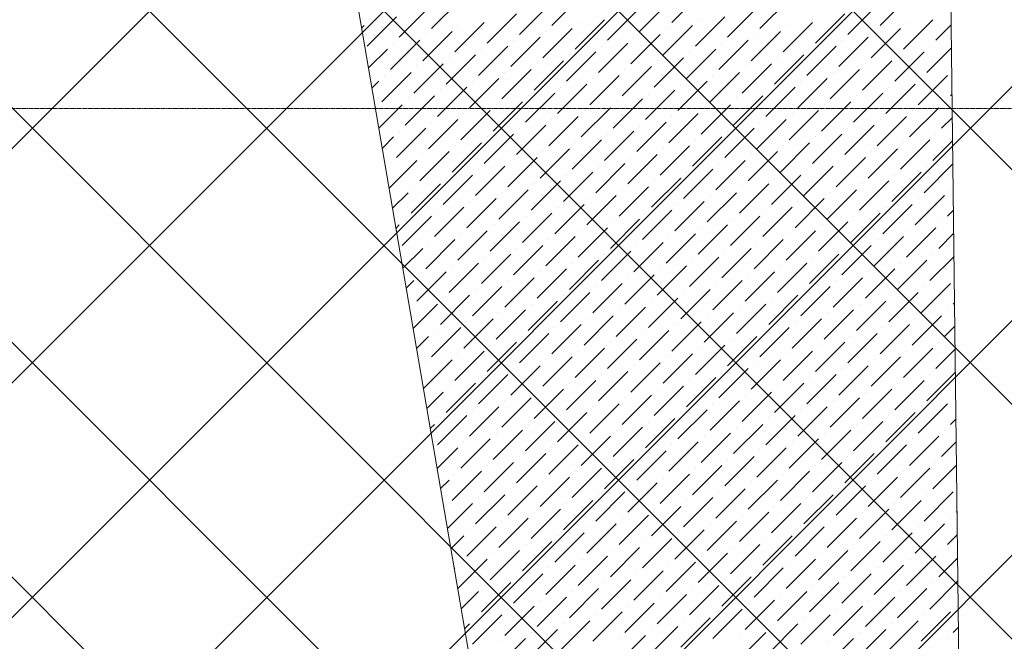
# Model space of a CAD drawing. Header units: millimetres. Extents: x -150 to 17700, y -24664 to 13830.
# Tile 39 of 58: x 9527 to 11011, y 11601 to 12538. Entities that reach past the tile are written whole.
import ezdxf

# ---------------------------------------------------------------- set-up
doc = ezdxf.new("R2010")
doc.units = ezdxf.units.MM
doc.header["$MEASUREMENT"] = 0
doc.linetypes.add('HIDDENX2', pattern=[19.05, 12.7, -6.35])
doc.layers.get('0').update_dxf_attribs({"lineweight": 5})
for name, color, linetype, lineweight, true_color in [('M-MEP-ELFA-CABLE', 1, 'HIDDENX2', 20, 0xff0000), ('RCP XREF$0$A-CEILING-01', 9, 'Continuous', 0, 0x808080), ('RCP XREF$0$A-CELING ELEMENT', 9, 'Continuous', 0, 0x808080)]:
    doc.layers.add(name, color=color, linetype=linetype, lineweight=lineweight, true_color=true_color)

# ---------------------------------------------------------------- blocks, each defined once
blk = doc.blocks.new('RCP XREF')
at = {"layer": 'RCP XREF$0$A-CEILING-01', "color": 8, "linetype": 'Continuous', "lineweight": 0, "true_color": 0x808080}
for p, q in [((441.6, 3270), (10551.6, 13380)), ((1148.7, 3270), (11258.7, 13380)), ((1502.2, 3270), (11612.2, 13380)), ((2209.3, 3270), (12319.3, 13380)), ((2562.9, 3270), (12672.9, 13380)), ((5943.5, 8418.4), (10905.1, 13380)), ((11883.2, 9330), (7833.2, 13380)), ((13662.8, 7904), (8186.8, 13380)), ((13839.6, 8080.7), (8540.3, 13380)), ((14016.3, 8257.5), (8893.9, 13380)), ((14193.1, 8434.3), (9247.4, 13380)), ((11820.1, 11160.8), (9601, 13380)), ((14450, 8884.5), (9954.5, 13380)), ((1855.8, 3270), (11865.8, 13280))]:
    blk.add_line(p, q, dxfattribs=at)
at = {"layer": 'RCP XREF$0$A-CELING ELEMENT', "color": 8, "lineweight": 0, "true_color": 0x808080}
for p, q in [((10648, 8989.5), (9819.5, 13830)), ((10915.7, 13829.8), (10974, 9020))]:
    blk.add_line(p, q, dxfattribs=at)
at = {"layer": 'RCP XREF$0$A-CELING ELEMENT', "color": 8, "linetype": 'Continuous', "lineweight": 0, "true_color": 0x808080, "transparency": 33554687}
for p, q in [((10329.1, 12529.1), (10373.3, 12573.2)), ((10510.3, 12533.5), (10554.5, 12577.7)), ((10824.1, 12529.1), (10868.3, 12573.2)), ((10147.9, 12524.6), (10192.1, 12568.8)), ((10280.5, 12515.8), (10324.7, 12560)), ((10461.7, 12520.2), (10505.9, 12564.4)), ((10642.9, 12524.6), (10687.1, 12568.8)), ((10775.5, 12515.8), (10819.7, 12560)), ((10099.3, 12511.4), (10143.5, 12555.6)), ((10231.9, 12502.5), (10276.1, 12546.7)), ((10413.1, 12507), (10457.3, 12551.2)), ((10594.3, 12511.4), (10638.5, 12555.6)), ((10726.9, 12502.5), (10771.1, 12546.7)), ((10042.8, 12525.5), (10046.3, 12529.1)), ((10050.7, 12498.1), (10094.9, 12542.3)), ((10055.1, 12537.9), (10055.1, 12537.9)), ((10183.3, 12489.3), (10227.5, 12533.5)), ((10187.7, 12529.1), (10187.7, 12529.1)), ((10364.5, 12493.7), (10408.7, 12537.9)), ((10368.9, 12533.5), (10368.9, 12533.5)), ((10497.1, 12484.9), (10541.3, 12529.1)), ((10545.7, 12498.1), (10589.9, 12542.3)), ((10550.1, 12537.9), (10550.1, 12537.9)), ((10678.3, 12489.3), (10722.5, 12533.5)), ((10682.7, 12529.1), (10682.7, 12529.1)), ((10859.5, 12493.7), (10903.7, 12537.9)), ((10863.9, 12533.5), (10863.9, 12533.5)), ((10908.1, 12507), (10931.5, 12530.3)), ((10134.7, 12476), (10178.9, 12520.2)), ((10139.1, 12515.8), (10139.1, 12515.8)), ((10315.9, 12480.4), (10360.1, 12524.6)), ((10320.3, 12520.2), (10320.3, 12520.2)), ((10448.5, 12471.6), (10492.7, 12515.8)), ((10501.5, 12524.6), (10501.5, 12524.6)), ((10629.7, 12476), (10673.9, 12520.2)), ((10634.1, 12515.8), (10634.1, 12515.8)), ((10810.9, 12480.4), (10855, 12524.6)), ((10815.3, 12520.2), (10815.3, 12520.2)), ((10086.1, 12462.8), (10130.3, 12507)), ((10090.5, 12502.5), (10090.5, 12502.5)), ((10267.3, 12467.2), (10311.5, 12511.4)), ((10271.7, 12507), (10271.7, 12507)), ((10399.8, 12458.3), (10444, 12502.5)), ((10452.9, 12511.4), (10452.9, 12511.4)), ((10581, 12462.8), (10625.2, 12507)), ((10585.5, 12502.5), (10585.5, 12502.5)), ((10762.2, 12467.2), (10806.4, 12511.4)), ((10766.7, 12507), (10766.7, 12507)), ((10053.1, 12465.2), (10081.6, 12493.7)), ((10170, 12440.7), (10214.2, 12484.9)), ((10218.7, 12453.9), (10262.8, 12498.1)), ((10223.1, 12493.7), (10223.1, 12493.7)), ((10351.2, 12445.1), (10395.4, 12489.3)), ((10355.7, 12484.9), (10355.7, 12484.9)), ((10404.3, 12498.1), (10404.3, 12498.1)), ((10532.4, 12449.5), (10576.6, 12493.7)), ((10536.8, 12489.3), (10536.8, 12489.3)), ((10665, 12440.7), (10709.2, 12484.9)), ((10713.6, 12453.9), (10757.8, 12498.1)), ((10718, 12493.7), (10718, 12493.7)), ((10846.2, 12445.1), (10890.4, 12489.3)), ((10850.6, 12484.9), (10850.6, 12484.9)), ((10894.8, 12458.3), (10931.9, 12495.4)), ((10899.2, 12498.1), (10899.2, 12498.1)), ((10121.4, 12427.4), (10165.6, 12471.6)), ((10174.5, 12480.4), (10174.5, 12480.4)), ((10302.6, 12431.8), (10346.8, 12476)), ((10307, 12471.6), (10307, 12471.6)), ((10483.8, 12436.2), (10528, 12480.4)), ((10488.2, 12476), (10488.2, 12476)), ((10616.4, 12427.4), (10660.6, 12471.6)), ((10669.4, 12480.4), (10669.4, 12480.4)), ((10797.6, 12431.8), (10841.8, 12476)), ((10802, 12471.6), (10802, 12471.6)), ((10072.8, 12414.2), (10117, 12458.3)), ((10125.8, 12467.2), (10125.8, 12467.2)), ((10254, 12418.6), (10298.2, 12462.8)), ((10258.4, 12458.3), (10258.4, 12458.3)), ((10435.2, 12423), (10479.4, 12467.2)), ((10439.6, 12462.8), (10439.6, 12462.8)), ((10567.8, 12414.2), (10612, 12458.3)), ((10620.8, 12467.2), (10620.8, 12467.2)), ((10749, 12418.6), (10793.2, 12462.8)), ((10753.4, 12458.3), (10753.4, 12458.3)), ((10058.3, 12435), (10068.4, 12445.1)), ((10077.2, 12453.9), (10077.2, 12453.9)), ((10205.4, 12405.3), (10249.6, 12449.5)), ((10209.8, 12445.1), (10209.8, 12445.1)), ((10338, 12396.5), (10382.2, 12440.7)), ((10386.6, 12409.7), (10430.8, 12453.9)), ((10391, 12449.5), (10391, 12449.5)), ((10519.2, 12400.9), (10563.4, 12445.1)), ((10523.6, 12440.7), (10523.6, 12440.7)), ((10572.2, 12453.9), (10572.2, 12453.9)), ((10700.4, 12405.3), (10744.6, 12449.5)), ((10704.8, 12445.1), (10704.8, 12445.1)), ((10833, 12396.5), (10877.1, 12440.7)), ((10881.6, 12409.7), (10925.8, 12453.9)), ((10886, 12449.5), (10886, 12449.5)), ((10156.8, 12392.1), (10201, 12436.2)), ((10161.2, 12431.8), (10161.2, 12431.8)), ((10289.4, 12383.2), (10333.6, 12427.4)), ((10342.4, 12436.2), (10342.4, 12436.2)), ((10470.6, 12387.6), (10514.8, 12431.8)), ((10475, 12427.4), (10475, 12427.4)), ((10651.8, 12392.1), (10695.9, 12436.2)), ((10656.2, 12431.8), (10656.2, 12431.8)), ((10784.3, 12383.2), (10828.5, 12427.4)), ((10837.4, 12436.2), (10837.4, 12436.2)), ((10930.2, 12423), (10932.7, 12425.5)), ((10068.6, 12374.6), (10103.7, 12409.7)), ((10108.2, 12378.8), (10152.4, 12423)), ((10112.6, 12418.6), (10112.6, 12418.6)), ((10240.7, 12370), (10284.9, 12414.2)), ((10245.2, 12409.7), (10245.2, 12409.7)), ((10293.8, 12423), (10293.8, 12423)), ((10421.9, 12374.4), (10466.1, 12418.6)), ((10426.4, 12414.2), (10426.4, 12414.2)), ((10554.5, 12365.5), (10598.7, 12409.7)), ((10603.1, 12378.8), (10647.3, 12423)), ((10607.6, 12418.6), (10607.6, 12418.6)), ((10735.7, 12370), (10779.9, 12414.2)), ((10740.1, 12409.7), (10740.1, 12409.7)), ((10788.8, 12423), (10788.8, 12423)), ((10921.3, 12414.2), (10921.3, 12414.2)), ((10064, 12405.3), (10064, 12405.3)), ((10192.1, 12356.7), (10236.3, 12400.9)), ((10196.6, 12396.5), (10196.6, 12396.5)), ((10373.3, 12361.1), (10417.5, 12405.3)), ((10377.8, 12400.9), (10377.8, 12400.9)), ((10505.9, 12352.3), (10550.1, 12396.5)), ((10558.9, 12405.3), (10558.9, 12405.3)), ((10687.1, 12356.7), (10731.3, 12400.9)), ((10691.5, 12396.5), (10691.5, 12396.5)), ((10868.3, 12361.1), (10912.5, 12405.3)), ((10872.7, 12400.9), (10872.7, 12400.9)), ((10143.5, 12343.4), (10187.7, 12387.6)), ((10147.9, 12383.2), (10147.9, 12383.2)), ((10324.7, 12347.9), (10368.9, 12392.1)), ((10329.1, 12387.6), (10329.1, 12387.6)), ((10457.3, 12339), (10501.5, 12383.2)), ((10510.3, 12392.1), (10510.3, 12392.1)), ((10638.5, 12343.4), (10682.7, 12387.6)), ((10642.9, 12383.2), (10642.9, 12383.2)), ((10819.7, 12347.9), (10863.9, 12392.1)), ((10824.1, 12387.6), (10824.1, 12387.6)), ((10916.9, 12374.4), (10933.2, 12390.6)), ((10094.9, 12330.2), (10139.1, 12374.4)), ((10099.3, 12370), (10099.3, 12370)), ((10227.5, 12321.3), (10271.7, 12365.5)), ((10276.1, 12334.6), (10320.3, 12378.8)), ((10280.5, 12374.4), (10280.5, 12374.4)), ((10408.7, 12325.8), (10452.9, 12370)), ((10413.1, 12365.5), (10413.1, 12365.5)), ((10461.7, 12378.8), (10461.7, 12378.8)), ((10589.9, 12330.2), (10634.1, 12374.4)), ((10594.3, 12370), (10594.3, 12370)), ((10722.5, 12321.3), (10766.7, 12365.5)), ((10771.1, 12334.6), (10815.3, 12378.8)), ((10775.5, 12374.4), (10775.5, 12374.4)), ((10908.1, 12365.5), (10908.1, 12365.5)), ((10073.8, 12344.4), (10090.5, 12361.1)), ((10178.9, 12308.1), (10223.1, 12352.3)), ((10231.9, 12361.1), (10231.9, 12361.1)), ((10360.1, 12312.5), (10404.3, 12356.7)), ((10364.5, 12352.3), (10364.5, 12352.3)), ((10541.3, 12316.9), (10585.5, 12361.1)), ((10545.7, 12356.7), (10545.7, 12356.7)), ((10673.9, 12308.1), (10718, 12352.3)), ((10726.9, 12361.1), (10726.9, 12361.1)), ((10855, 12312.5), (10899.2, 12356.7)), ((10859.5, 12352.3), (10859.5, 12352.3)), ((10903.7, 12325.8), (10933.6, 12355.7)), ((10130.3, 12294.8), (10174.5, 12339)), ((10183.3, 12347.9), (10183.3, 12347.9)), ((10311.5, 12299.2), (10355.7, 12343.4)), ((10315.9, 12339), (10315.9, 12339)), ((10492.7, 12303.7), (10536.8, 12347.9)), ((10497.1, 12343.4), (10497.1, 12343.4)), ((10625.2, 12294.8), (10669.4, 12339)), ((10678.3, 12347.9), (10678.3, 12347.9)), ((10806.4, 12299.2), (10850.6, 12343.4)), ((10810.9, 12339), (10810.9, 12339)), ((10084.1, 12284), (10125.8, 12325.8)), ((10086.1, 12321.3), (10086.1, 12321.3)), ((10134.7, 12334.6), (10134.7, 12334.6)), ((10262.8, 12286), (10307, 12330.2)), ((10267.3, 12325.8), (10267.3, 12325.8)), ((10395.4, 12277.1), (10439.6, 12321.3)), ((10444, 12290.4), (10488.2, 12334.6)), ((10448.5, 12330.2), (10448.5, 12330.2)), ((10576.6, 12281.6), (10620.8, 12325.8)), ((10581, 12321.3), (10581, 12321.3)), ((10629.7, 12334.6), (10629.7, 12334.6)), ((10757.8, 12286), (10802, 12330.2)), ((10762.2, 12325.8), (10762.2, 12325.8)), ((10890.4, 12277.1), (10934, 12320.7)), ((10214.2, 12272.7), (10258.4, 12316.9)), ((10218.7, 12312.5), (10218.7, 12312.5)), ((10346.8, 12263.9), (10391, 12308.1)), ((10399.8, 12316.9), (10399.8, 12316.9)), ((10528, 12268.3), (10572.2, 12312.5)), ((10532.4, 12308.1), (10532.4, 12308.1)), ((10709.2, 12272.7), (10753.4, 12316.9)), ((10713.6, 12312.5), (10713.6, 12312.5)), ((10841.8, 12263.9), (10886, 12308.1)), ((10894.8, 12316.9), (10894.8, 12316.9)), ((10165.6, 12259.5), (10209.8, 12303.7)), ((10170, 12299.2), (10170, 12299.2)), ((10298.2, 12250.6), (10342.4, 12294.8)), ((10351.2, 12303.7), (10351.2, 12303.7)), ((10479.4, 12255.1), (10523.6, 12299.2)), ((10483.8, 12294.8), (10483.8, 12294.8)), ((10660.6, 12259.5), (10704.8, 12303.7)), ((10665, 12299.2), (10665, 12299.2)), ((10793.2, 12250.6), (10837.4, 12294.8)), ((10846.2, 12303.7), (10846.2, 12303.7)), ((10089.3, 12253.8), (10112.6, 12277.1)), ((10117, 12246.2), (10161.2, 12290.4)), ((10121.4, 12286), (10121.4, 12286)), ((10249.6, 12237.4), (10293.8, 12281.6)), ((10254, 12277.1), (10254, 12277.1)), ((10302.6, 12290.4), (10302.6, 12290.4)), ((10430.8, 12241.8), (10475, 12286)), ((10435.2, 12281.6), (10435.2, 12281.6)), ((10563.4, 12233), (10607.6, 12277.1)), ((10612, 12246.2), (10656.2, 12290.4)), ((10616.4, 12286), (10616.4, 12286)), ((10744.6, 12237.4), (10788.8, 12281.6)), ((10749, 12277.1), (10749, 12277.1)), ((10797.6, 12290.4), (10797.6, 12290.4)), ((10930.2, 12281.6), (10930.2, 12281.6)), ((10201, 12224.1), (10245.2, 12268.3)), ((10205.4, 12263.9), (10205.4, 12263.9)), ((10382.2, 12228.5), (10426.4, 12272.7)), ((10386.6, 12268.3), (10386.6, 12268.3)), ((10514.8, 12219.7), (10558.9, 12263.9)), ((10567.8, 12272.7), (10567.8, 12272.7)), ((10695.9, 12224.1), (10740.1, 12268.3)), ((10700.4, 12263.9), (10700.4, 12263.9)), ((10877.1, 12228.5), (10921.3, 12272.7)), ((10881.6, 12268.3), (10881.6, 12268.3)), ((10152.4, 12210.9), (10196.6, 12255.1)), ((10156.8, 12250.6), (10156.8, 12250.6)), ((10333.6, 12215.3), (10377.8, 12259.5)), ((10338, 12255.1), (10338, 12255.1)), ((10466.1, 12206.4), (10510.3, 12250.6)), ((10519.2, 12259.5), (10519.2, 12259.5)), ((10647.3, 12210.9), (10691.5, 12255.1)), ((10651.8, 12250.6), (10651.8, 12250.6)), ((10828.5, 12215.3), (10872.7, 12259.5)), ((10833, 12255.1), (10833, 12255.1)), ((10925.8, 12241.8), (10934.8, 12250.9)), ((10103.7, 12197.6), (10147.9, 12241.8)), ((10108.2, 12237.4), (10108.2, 12237.4)), ((10236.3, 12188.8), (10280.5, 12233)), ((10284.9, 12202), (10329.1, 12246.2)), ((10289.4, 12241.8), (10289.4, 12241.8)), ((10417.5, 12193.2), (10461.7, 12237.4)), ((10421.9, 12233), (10421.9, 12233)), ((10470.6, 12246.2), (10470.6, 12246.2)), ((10598.7, 12197.6), (10642.9, 12241.8)), ((10603.1, 12237.4), (10603.1, 12237.4)), ((10731.3, 12188.8), (10775.5, 12233)), ((10779.9, 12202), (10824.1, 12246.2)), ((10784.3, 12241.8), (10784.3, 12241.8)), ((10916.9, 12233), (10916.9, 12233)), ((10094.4, 12223.7), (10099.3, 12228.5)), ((10187.7, 12175.5), (10231.9, 12219.7)), ((10240.7, 12228.5), (10240.7, 12228.5)), ((10368.9, 12179.9), (10413.1, 12224.1)), ((10373.3, 12219.7), (10373.3, 12219.7)), ((10550.1, 12184.3), (10594.3, 12228.5)), ((10554.5, 12224.1), (10554.5, 12224.1)), ((10682.7, 12175.5), (10726.9, 12219.7)), ((10735.7, 12228.5), (10735.7, 12228.5)), ((10863.9, 12179.9), (10908.1, 12224.1)), ((10868.3, 12219.7), (10868.3, 12219.7)), ((10139.1, 12162.2), (10183.3, 12206.4)), ((10143.5, 12202), (10143.5, 12202)), ((10192.1, 12215.3), (10192.1, 12215.3)), ((10320.3, 12166.7), (10364.5, 12210.9)), ((10324.7, 12206.4), (10324.7, 12206.4)), ((10452.9, 12157.8), (10497.1, 12202)), ((10501.5, 12171.1), (10545.7, 12215.3)), ((10505.9, 12210.9), (10505.9, 12210.9)), ((10634.1, 12162.2), (10678.3, 12206.4)), ((10638.5, 12202), (10638.5, 12202)), ((10687.1, 12215.3), (10687.1, 12215.3)), ((10815.3, 12166.7), (10859.5, 12210.9)), ((10819.7, 12206.4), (10819.7, 12206.4)), ((10912.5, 12193.2), (10935.3, 12216)), ((10104.8, 12163.3), (10134.7, 12193.2)), ((10271.7, 12153.4), (10315.9, 12197.6)), ((10276.1, 12193.2), (10276.1, 12193.2)), ((10404.3, 12144.6), (10448.5, 12188.8)), ((10457.3, 12197.6), (10457.3, 12197.6)), ((10585.5, 12149), (10629.7, 12193.2)), ((10589.9, 12188.8), (10589.9, 12188.8)), ((10766.7, 12153.4), (10810.9, 12197.6)), ((10771.1, 12193.2), (10771.1, 12193.2)), ((10223.1, 12140.1), (10267.3, 12184.3)), ((10227.5, 12179.9), (10227.5, 12179.9)), ((10355.7, 12131.3), (10399.8, 12175.5)), ((10408.7, 12184.3), (10408.7, 12184.3)), ((10536.8, 12135.7), (10581, 12179.9)), ((10541.3, 12175.5), (10541.3, 12175.5)), ((10718, 12140.1), (10762.2, 12184.3)), ((10722.5, 12179.9), (10722.5, 12179.9)), ((10850.6, 12131.3), (10894.8, 12175.5)), ((10899.2, 12144.6), (10935.7, 12181)), ((10903.7, 12184.3), (10903.7, 12184.3)), ((10125.8, 12113.6), (10170, 12157.8)), ((10174.5, 12126.9), (10218.7, 12171.1)), ((10178.9, 12166.7), (10178.9, 12166.7)), ((10307, 12118), (10351.2, 12162.2)), ((10311.5, 12157.8), (10311.5, 12157.8)), ((10360.1, 12171.1), (10360.1, 12171.1)), ((10488.2, 12122.5), (10532.4, 12166.7)), ((10492.7, 12162.2), (10492.7, 12162.2)), ((10620.8, 12113.6), (10665, 12157.8)), ((10669.4, 12126.9), (10713.6, 12171.1)), ((10673.9, 12166.7), (10673.9, 12166.7)), ((10802, 12118), (10846.2, 12162.2)), ((10806.4, 12157.8), (10806.4, 12157.8)), ((10855, 12171.1), (10855, 12171.1)), ((10109.9, 12133.1), (10121.4, 12144.6)), ((10130.3, 12153.4), (10130.3, 12153.4)), ((10258.4, 12104.8), (10302.6, 12149)), ((10262.8, 12144.6), (10262.8, 12144.6)), ((10439.6, 12109.2), (10483.8, 12153.4)), ((10444, 12149), (10444, 12149)), ((10572.2, 12100.4), (10616.4, 12144.6)), ((10625.2, 12153.4), (10625.2, 12153.4)), ((10753.4, 12104.8), (10797.6, 12149)), ((10757.8, 12144.6), (10757.8, 12144.6)), ((10209.8, 12091.5), (10254, 12135.7)), ((10214.2, 12131.3), (10214.2, 12131.3)), ((10391, 12096), (10435.2, 12140.1)), ((10395.4, 12135.7), (10395.4, 12135.7)), ((10523.6, 12087.1), (10567.8, 12131.3)), ((10576.6, 12140.1), (10576.6, 12140.1)), ((10704.8, 12091.5), (10749, 12135.7)), ((10709.2, 12131.3), (10709.2, 12131.3)), ((10886, 12096), (10930.2, 12140.1)), ((10890.4, 12135.7), (10890.4, 12135.7)), ((10161.2, 12078.3), (10205.4, 12122.5)), ((10165.6, 12118), (10165.6, 12118)), ((10293.8, 12069.4), (10338, 12113.6)), ((10342.4, 12082.7), (10386.6, 12126.9)), ((10346.8, 12122.5), (10346.8, 12122.5)), ((10475, 12073.9), (10519.2, 12118)), ((10479.4, 12113.6), (10479.4, 12113.6)), ((10528, 12126.9), (10528, 12126.9)), ((10656.2, 12078.3), (10700.4, 12122.5)), ((10660.6, 12118), (10660.6, 12118)), ((10788.8, 12069.4), (10833, 12113.6)), ((10837.4, 12082.7), (10881.6, 12126.9)), ((10841.8, 12122.5), (10841.8, 12122.5)), ((10117, 12104.8), (10117, 12104.8)), ((10120.3, 12072.7), (10156.8, 12109.2)), ((10245.2, 12056.2), (10289.4, 12100.4)), ((10298.2, 12109.2), (10298.2, 12109.2)), ((10426.4, 12060.6), (10470.6, 12104.8)), ((10430.8, 12100.4), (10430.8, 12100.4)), ((10607.6, 12065), (10651.8, 12109.2)), ((10612, 12104.8), (10612, 12104.8)), ((10740.1, 12056.2), (10784.3, 12100.4)), ((10793.2, 12109.2), (10793.2, 12109.2)), ((10925.8, 12100.4), (10925.8, 12100.4)), ((10934.6, 12109.2), (10936.5, 12111.2)), ((10196.6, 12042.9), (10240.7, 12087.1)), ((10249.6, 12096), (10249.6, 12096)), ((10377.8, 12047.3), (10421.9, 12091.5)), ((10382.2, 12087.1), (10382.2, 12087.1)), ((10558.9, 12051.8), (10603.1, 12096)), ((10563.4, 12091.5), (10563.4, 12091.5)), ((10691.5, 12042.9), (10735.7, 12087.1)), ((10744.6, 12096), (10744.6, 12096)), ((10872.7, 12047.3), (10916.9, 12091.5)), ((10877.1, 12087.1), (10877.1, 12087.1)), ((10147.9, 12029.7), (10192.1, 12073.9)), ((10152.4, 12069.4), (10152.4, 12069.4)), ((10201, 12082.7), (10201, 12082.7)), ((10329.1, 12034.1), (10373.3, 12078.3)), ((10333.6, 12073.9), (10333.6, 12073.9)), ((10461.7, 12025.2), (10505.9, 12069.4)), ((10510.3, 12038.5), (10554.5, 12082.7)), ((10514.8, 12078.3), (10514.8, 12078.3)), ((10642.9, 12029.7), (10687.1, 12073.9)), ((10647.3, 12069.4), (10647.3, 12069.4)), ((10695.9, 12082.7), (10695.9, 12082.7)), ((10824.1, 12034.1), (10868.3, 12078.3)), ((10828.5, 12073.9), (10828.5, 12073.9)), ((10921.3, 12060.6), (10937, 12076.2)), ((10125.5, 12042.5), (10143.5, 12060.6)), ((10280.5, 12020.8), (10324.7, 12065)), ((10284.9, 12060.6), (10284.9, 12060.6)), ((10413.1, 12012), (10457.3, 12056.2)), ((10466.1, 12065), (10466.1, 12065)), ((10594.3, 12016.4), (10638.5, 12060.6)), ((10598.7, 12056.2), (10598.7, 12056.2)), ((10775.5, 12020.8), (10819.7, 12065)), ((10779.9, 12060.6), (10779.9, 12060.6)), ((10231.9, 12007.6), (10276.1, 12051.8)), ((10236.3, 12047.3), (10236.3, 12047.3)), ((10364.5, 11998.7), (10408.7, 12042.9)), ((10417.5, 12051.8), (10417.5, 12051.8)), ((10545.7, 12003.1), (10589.9, 12047.3)), ((10550.1, 12042.9), (10550.1, 12042.9)), ((10726.9, 12007.6), (10771.1, 12051.8)), ((10731.3, 12047.3), (10731.3, 12047.3)), ((10859.5, 11998.7), (10903.7, 12042.9)), ((10908.1, 12012), (10937.4, 12041.3)), ((10912.5, 12051.8), (10912.5, 12051.8)), ((10135.8, 11982.1), (10178.9, 12025.2)), ((10183.3, 11994.3), (10227.5, 12038.5)), ((10187.7, 12034.1), (10187.7, 12034.1)), ((10315.9, 11985.5), (10360.1, 12029.7)), ((10320.3, 12025.2), (10320.3, 12025.2)), ((10368.9, 12038.5), (10368.9, 12038.5)), ((10497.1, 11989.9), (10541.3, 12034.1)), ((10501.5, 12029.7), (10501.5, 12029.7)), ((10629.7, 11981), (10673.9, 12025.2)), ((10678.3, 11994.3), (10722.5, 12038.5)), ((10682.7, 12034.1), (10682.7, 12034.1)), ((10810.9, 11985.5), (10855, 12029.7)), ((10815.3, 12025.2), (10815.3, 12025.2)), ((10863.9, 12038.5), (10863.9, 12038.5)), ((10139.1, 12020.8), (10139.1, 12020.8)), ((10267.3, 11972.2), (10311.5, 12016.4)), ((10271.7, 12012), (10271.7, 12012)), ((10448.5, 11976.6), (10492.7, 12020.8)), ((10452.9, 12016.4), (10452.9, 12016.4)), ((10581, 11967.8), (10625.2, 12012)), ((10634.1, 12020.8), (10634.1, 12020.8)), ((10762.2, 11972.2), (10806.4, 12016.4)), ((10766.7, 12012), (10766.7, 12012)), ((10218.7, 11959), (10262.8, 12003.1)), ((10223.1, 11998.7), (10223.1, 11998.7)), ((10351.2, 11950.1), (10395.4, 11994.3)), ((10399.8, 11963.4), (10444, 12007.6)), ((10404.3, 12003.1), (10404.3, 12003.1)), ((10532.4, 11954.5), (10576.6, 11998.7)), ((10536.8, 11994.3), (10536.8, 11994.3)), ((10585.5, 12007.6), (10585.5, 12007.6)), ((10713.6, 11959), (10757.8, 12003.1)), ((10718, 11998.7), (10718, 11998.7)), ((10846.2, 11950.1), (10890.4, 11994.3)), ((10894.8, 11963.4), (10937.8, 12006.4)), ((10899.2, 12003.1), (10899.2, 12003.1)), ((10170, 11945.7), (10214.2, 11989.9)), ((10174.5, 11985.5), (10174.5, 11985.5)), ((10302.6, 11936.9), (10346.8, 11981)), ((10355.7, 11989.9), (10355.7, 11989.9)), ((10483.8, 11941.3), (10528, 11985.5)), ((10488.2, 11981), (10488.2, 11981)), ((10665, 11945.7), (10709.2, 11989.9)), ((10669.4, 11985.5), (10669.4, 11985.5)), ((10797.6, 11936.9), (10841.8, 11981)), ((10850.6, 11989.9), (10850.6, 11989.9)), ((10141, 11952), (10165.6, 11976.6)), ((10254, 11923.6), (10298.2, 11967.8)), ((10307, 11976.6), (10307, 11976.6)), ((10435.2, 11928), (10479.4, 11972.2)), ((10439.6, 11967.8), (10439.6, 11967.8)), ((10616.4, 11932.4), (10660.6, 11976.6)), ((10620.8, 11972.2), (10620.8, 11972.2)), ((10749, 11923.6), (10793.2, 11967.8)), ((10802, 11976.6), (10802, 11976.6)), ((10934.6, 11967.8), (10934.6, 11967.8)), ((10205.4, 11910.3), (10249.6, 11954.5)), ((10209.8, 11950.1), (10209.8, 11950.1)), ((10258.4, 11963.4), (10258.4, 11963.4)), ((10386.6, 11914.8), (10430.8, 11959)), ((10391, 11954.5), (10391, 11954.5)), ((10519.2, 11905.9), (10563.4, 11950.1)), ((10567.8, 11919.2), (10612, 11963.4)), ((10572.2, 11959), (10572.2, 11959)), ((10700.4, 11910.3), (10744.6, 11954.5)), ((10704.8, 11950.1), (10704.8, 11950.1)), ((10753.4, 11963.4), (10753.4, 11963.4)), ((10881.6, 11914.8), (10925.8, 11959)), ((10886, 11954.5), (10886, 11954.5)), ((10156.8, 11897.1), (10201, 11941.3)), ((10161.2, 11936.9), (10161.2, 11936.9)), ((10338, 11901.5), (10382.2, 11945.7)), ((10342.4, 11941.3), (10342.4, 11941.3)), ((10470.6, 11892.7), (10514.8, 11936.9)), ((10523.6, 11945.7), (10523.6, 11945.7)), ((10651.8, 11897.1), (10695.9, 11941.3)), ((10656.2, 11936.9), (10656.2, 11936.9)), ((10833, 11901.5), (10877.1, 11945.7)), ((10837.4, 11941.3), (10837.4, 11941.3)), ((10930.2, 11928), (10938.7, 11936.5)), ((10146.1, 11921.8), (10152.4, 11928)), ((10289.4, 11888.2), (10333.6, 11932.4)), ((10293.8, 11928), (10293.8, 11928)), ((10421.9, 11879.4), (10466.1, 11923.6)), ((10475, 11932.4), (10475, 11932.4)), ((10603.1, 11883.8), (10647.3, 11928)), ((10607.6, 11923.6), (10607.6, 11923.6)), ((10784.3, 11888.2), (10828.5, 11932.4)), ((10788.8, 11928), (10788.8, 11928)), ((10192.1, 11861.7), (10236.3, 11905.9)), ((10240.7, 11875), (10284.9, 11919.2)), ((10245.2, 11914.8), (10245.2, 11914.8)), ((10373.3, 11866.1), (10417.5, 11910.3)), ((10377.8, 11905.9), (10377.8, 11905.9)), ((10426.4, 11919.2), (10426.4, 11919.2)), ((10554.5, 11870.6), (10598.7, 11914.8)), ((10558.9, 11910.3), (10558.9, 11910.3)), ((10687.1, 11861.7), (10731.3, 11905.9)), ((10735.7, 11875), (10779.9, 11919.2)), ((10740.1, 11914.8), (10740.1, 11914.8)), ((10868.3, 11866.1), (10912.5, 11910.3)), ((10872.7, 11905.9), (10872.7, 11905.9)), ((10921.3, 11919.2), (10921.3, 11919.2)), ((10156.5, 11861.4), (10187.7, 11892.7)), ((10196.6, 11901.5), (10196.6, 11901.5)), ((10324.7, 11852.9), (10368.9, 11897.1)), ((10329.1, 11892.7), (10329.1, 11892.7)), ((10505.9, 11857.3), (10550.1, 11901.5)), ((10510.3, 11897.1), (10510.3, 11897.1)), ((10638.5, 11848.5), (10682.7, 11892.7)), ((10691.5, 11901.5), (10691.5, 11901.5)), ((10819.7, 11852.9), (10863.9, 11897.1)), ((10824.1, 11892.7), (10824.1, 11892.7)), ((10916.9, 11879.4), (10939.1, 11901.6)), ((10276.1, 11839.6), (10320.3, 11883.8)), ((10280.5, 11879.4), (10280.5, 11879.4)), ((10457.3, 11844), (10501.5, 11888.2)), ((10461.7, 11883.8), (10461.7, 11883.8)), ((10589.9, 11835.2), (10634.1, 11879.4)), ((10642.9, 11888.2), (10642.9, 11888.2)), ((10771.1, 11839.6), (10815.3, 11883.8)), ((10775.5, 11879.4), (10775.5, 11879.4)), ((10227.5, 11826.4), (10271.7, 11870.6)), ((10231.9, 11866.1), (10231.9, 11866.1)), ((10360.1, 11817.5), (10404.3, 11861.7)), ((10408.7, 11830.8), (10452.9, 11875)), ((10413.1, 11870.6), (10413.1, 11870.6)), ((10541.3, 11821.9), (10585.5, 11866.1)), ((10545.7, 11861.7), (10545.7, 11861.7)), ((10594.3, 11875), (10594.3, 11875)), ((10722.5, 11826.4), (10766.7, 11870.6)), ((10726.9, 11866.1), (10726.9, 11866.1)), ((10855, 11817.5), (10899.2, 11861.7)), ((10903.7, 11830.8), (10939.5, 11866.6)), ((10908.1, 11870.6), (10908.1, 11870.6)), ((10178.9, 11813.1), (10223.1, 11857.3)), ((10183.3, 11852.9), (10183.3, 11852.9)), ((10311.5, 11804.3), (10355.7, 11848.5)), ((10364.5, 11857.3), (10364.5, 11857.3)), ((10492.7, 11808.7), (10536.8, 11852.9)), ((10497.1, 11848.5), (10497.1, 11848.5)), ((10673.9, 11813.1), (10718, 11857.3)), ((10678.3, 11852.9), (10678.3, 11852.9)), ((10806.4, 11804.3), (10850.6, 11848.5)), ((10859.5, 11857.3), (10859.5, 11857.3)), ((10161.6, 11831.2), (10174.5, 11844)), ((10262.8, 11791), (10307, 11835.2)), ((10315.9, 11844), (10315.9, 11844)), ((10444, 11795.4), (10488.2, 11839.6)), ((10448.5, 11835.2), (10448.5, 11835.2)), ((10625.2, 11799.9), (10669.4, 11844)), ((10629.7, 11839.6), (10629.7, 11839.6)), ((10757.8, 11791), (10802, 11835.2)), ((10810.9, 11844), (10810.9, 11844)), ((10214.2, 11777.8), (10258.4, 11821.9)), ((10218.7, 11817.5), (10218.7, 11817.5)), ((10267.3, 11830.8), (10267.3, 11830.8)), ((10395.4, 11782.2), (10439.6, 11826.4)), ((10399.8, 11821.9), (10399.8, 11821.9)), ((10528, 11773.3), (10572.2, 11817.5)), ((10576.6, 11786.6), (10620.8, 11830.8)), ((10581, 11826.4), (10581, 11826.4)), ((10709.2, 11777.8), (10753.4, 11821.9)), ((10713.6, 11817.5), (10713.6, 11817.5)), ((10762.2, 11830.8), (10762.2, 11830.8)), ((10890.4, 11782.2), (10934.6, 11826.4)), ((10894.8, 11821.9), (10894.8, 11821.9)), ((10170, 11804.3), (10170, 11804.3)), ((10172, 11770.8), (10209.8, 11808.7)), ((10346.8, 11768.9), (10391, 11813.1)), ((10351.2, 11808.7), (10351.2, 11808.7)), ((10479.4, 11760.1), (10523.6, 11804.3)), ((10532.4, 11813.1), (10532.4, 11813.1)), ((10660.6, 11764.5), (10704.8, 11808.7)), ((10665, 11804.3), (10665, 11804.3)), ((10841.8, 11768.9), (10886, 11813.1)), ((10846.2, 11808.7), (10846.2, 11808.7)), ((10249.6, 11742.4), (10293.8, 11786.6)), ((10298.2, 11755.7), (10342.4, 11799.9)), ((10302.6, 11795.4), (10302.6, 11795.4)), ((10430.8, 11746.8), (10475, 11791)), ((10435.2, 11786.6), (10435.2, 11786.6)), ((10483.8, 11799.9), (10483.8, 11799.9)), ((10612, 11751.2), (10656.2, 11795.4)), ((10616.4, 11791), (10616.4, 11791)), ((10744.6, 11742.4), (10788.8, 11786.6)), ((10793.2, 11755.7), (10837.4, 11799.9)), ((10797.6, 11795.4), (10797.6, 11795.4)), ((10930.2, 11786.6), (10930.2, 11786.6)), ((10939, 11795.4), (10940.3, 11796.8)), ((10201, 11729.1), (10245.2, 11773.3)), ((10254, 11782.2), (10254, 11782.2)), ((10382.2, 11733.6), (10426.4, 11777.8)), ((10386.6, 11773.3), (10386.6, 11773.3)), ((10563.4, 11738), (10607.6, 11782.2)), ((10567.8, 11777.8), (10567.8, 11777.8)), ((10695.9, 11729.1), (10740.1, 11773.3)), ((10749, 11782.2), (10749, 11782.2)), ((10877.1, 11733.6), (10921.3, 11777.8)), ((10881.6, 11773.3), (10881.6, 11773.3)), ((10177.1, 11740.6), (10196.6, 11760.1)), ((10205.4, 11768.9), (10205.4, 11768.9)), ((10333.6, 11720.3), (10377.8, 11764.5)), ((10338, 11760.1), (10338, 11760.1)), ((10514.8, 11724.7), (10558.9, 11768.9)), ((10519.2, 11764.5), (10519.2, 11764.5)), ((10647.3, 11715.9), (10691.5, 11760.1)), ((10700.4, 11768.9), (10700.4, 11768.9)), ((10828.5, 11720.3), (10872.7, 11764.5)), ((10833, 11760.1), (10833, 11760.1)), ((10925.8, 11746.8), (10940.8, 11761.8)), ((10284.9, 11707), (10329.1, 11751.2)), ((10289.4, 11746.8), (10289.4, 11746.8)), ((10417.5, 11698.2), (10461.7, 11742.4)), ((10466.1, 11711.5), (10510.3, 11755.7)), ((10470.6, 11751.2), (10470.6, 11751.2)), ((10598.7, 11702.6), (10642.9, 11746.8)), ((10603.1, 11742.4), (10603.1, 11742.4)), ((10651.8, 11755.7), (10651.8, 11755.7)), ((10779.9, 11707), (10824.1, 11751.2)), ((10784.3, 11746.8), (10784.3, 11746.8)), ((10236.3, 11693.8), (10280.5, 11738)), ((10240.7, 11733.6), (10240.7, 11733.6)), ((10368.9, 11684.9), (10413.1, 11729.1)), ((10421.9, 11738), (10421.9, 11738)), ((10550.1, 11689.4), (10594.3, 11733.6)), ((10554.5, 11729.1), (10554.5, 11729.1)), ((10731.3, 11693.8), (10775.5, 11738)), ((10735.7, 11733.6), (10735.7, 11733.6)), ((10863.9, 11684.9), (10908.1, 11729.1)), ((10912.5, 11698.2), (10941.2, 11726.9)), ((10916.9, 11738), (10916.9, 11738)), ((10187.7, 11680.5), (10231.9, 11724.7)), ((10192.1, 11720.3), (10192.1, 11720.3)), ((10320.3, 11671.7), (10364.5, 11715.9)), ((10373.3, 11724.7), (10373.3, 11724.7)), ((10501.5, 11676.1), (10545.7, 11720.3)), ((10505.9, 11715.9), (10505.9, 11715.9)), ((10682.7, 11680.5), (10726.9, 11724.7)), ((10687.1, 11720.3), (10687.1, 11720.3)), ((10815.3, 11671.7), (10859.5, 11715.9)), ((10868.3, 11724.7), (10868.3, 11724.7)), ((10182.3, 11710.5), (10183.3, 11711.5)), ((10271.7, 11658.4), (10315.9, 11702.6)), ((10276.1, 11698.2), (10276.1, 11698.2)), ((10324.7, 11711.5), (10324.7, 11711.5)), ((10452.9, 11662.8), (10497.1, 11707)), ((10457.3, 11702.6), (10457.3, 11702.6)), ((10585.5, 11654), (10629.7, 11698.2)), ((10634.1, 11667.3), (10678.3, 11711.5)), ((10638.5, 11707), (10638.5, 11707)), ((10766.7, 11658.4), (10810.9, 11702.6)), ((10771.1, 11698.2), (10771.1, 11698.2)), ((10819.7, 11711.5), (10819.7, 11711.5)), ((10223.1, 11645.2), (10267.3, 11689.4)), ((10227.5, 11684.9), (10227.5, 11684.9)), ((10404.3, 11649.6), (10448.5, 11693.8)), ((10408.7, 11689.4), (10408.7, 11689.4)), ((10536.8, 11640.8), (10581, 11684.9)), ((10589.9, 11693.8), (10589.9, 11693.8)), ((10718, 11645.2), (10762.2, 11689.4)), ((10722.5, 11684.9), (10722.5, 11684.9)), ((10899.2, 11649.6), (10941.6, 11692)), ((10903.7, 11689.4), (10903.7, 11689.4)), ((10192.6, 11650.1), (10218.7, 11676.1)), ((10355.7, 11636.3), (10399.8, 11680.5)), ((10360.1, 11676.1), (10360.1, 11676.1)), ((10488.2, 11627.5), (10532.4, 11671.7)), ((10541.3, 11680.5), (10541.3, 11680.5)), ((10669.4, 11631.9), (10713.6, 11676.1)), ((10673.9, 11671.7), (10673.9, 11671.7)), ((10850.6, 11636.3), (10894.8, 11680.5)), ((10855, 11676.1), (10855, 11676.1)), ((10258.4, 11609.8), (10302.6, 11654)), ((10307, 11623.1), (10351.2, 11667.3)), ((10311.5, 11662.8), (10311.5, 11662.8)), ((10439.6, 11614.2), (10483.8, 11658.4)), ((10444, 11654), (10444, 11654)), ((10492.7, 11667.3), (10492.7, 11667.3)), ((10620.8, 11618.7), (10665, 11662.8)), ((10625.2, 11658.4), (10625.2, 11658.4)), ((10753.4, 11609.8), (10797.6, 11654)), ((10802, 11623.1), (10846.2, 11667.3)), ((10806.4, 11662.8), (10806.4, 11662.8)), ((10939, 11654), (10939, 11654)), ((10209.8, 11596.6), (10254, 11640.8)), ((10262.8, 11649.6), (10262.8, 11649.6)), ((10391, 11601), (10435.2, 11645.2)), ((10395.4, 11640.8), (10395.4, 11640.8)), ((10572.2, 11605.4), (10616.4, 11649.6)), ((10576.6, 11645.2), (10576.6, 11645.2)), ((10704.8, 11596.6), (10749, 11640.8)), ((10757.8, 11649.6), (10757.8, 11649.6)), ((10886, 11601), (10930.2, 11645.2)), ((10890.4, 11640.8), (10890.4, 11640.8)), ((10197.8, 11619.9), (10205.4, 11627.5)), ((10214.2, 11636.3), (10214.2, 11636.3)), ((10342.4, 11587.7), (10386.6, 11631.9)), ((10346.8, 11627.5), (10346.8, 11627.5)), ((10475, 11578.9), (10519.2, 11623.1)), ((10523.6, 11592.1), (10567.8, 11636.3)), ((10528, 11631.9), (10528, 11631.9)), ((10656.2, 11583.3), (10700.4, 11627.5)), ((10660.6, 11623.1), (10660.6, 11623.1)), ((10709.2, 11636.3), (10709.2, 11636.3)), ((10837.4, 11587.7), (10881.6, 11631.9)), ((10841.8, 11627.5), (10841.8, 11627.5)), ((10293.8, 11574.5), (10338, 11618.7)), ((10298.2, 11614.2), (10298.2, 11614.2)), ((10426.4, 11565.6), (10470.6, 11609.8)), ((10479.4, 11618.7), (10479.4, 11618.7)), ((10607.6, 11570), (10651.8, 11614.2)), ((10612, 11609.8), (10612, 11609.8)), ((10788.8, 11574.5), (10833, 11618.7)), ((10793.2, 11614.2), (10793.2, 11614.2)), ((10934.6, 11614.2), (10942.5, 11622.1)), ((10245.2, 11561.2), (10289.4, 11605.4)), ((10249.6, 11601), (10249.6, 11601)), ((10430.8, 11605.4), (10430.8, 11605.4)), ((10740.1, 11561.2), (10784.3, 11605.4)), ((10744.6, 11601), (10744.6, 11601)), ((10925.8, 11605.4), (10925.8, 11605.4))]:
    blk.add_line(p, q, dxfattribs=at)

msp = doc.modelspace()

# ---------------------------------------------------------------- linework, layer by layer
at = {"layer": 'M-MEP-ELFA-CABLE', "ltscale": 0.1}
msp.add_lwpolyline([(3359.8, 8221.9), (3359.8, 12314.1, -0.414214), (3449.8, 12404.1), (11283.9, 12404.1)], format="xyb", dxfattribs=at)

# ---------------------------------------------------------------- block references
at = {"color": 8, "true_color": 0x808080}
msp.add_blockref('RCP XREF', (0, 0), dxfattribs=at)

doc.saveas('drawing.dxf')
